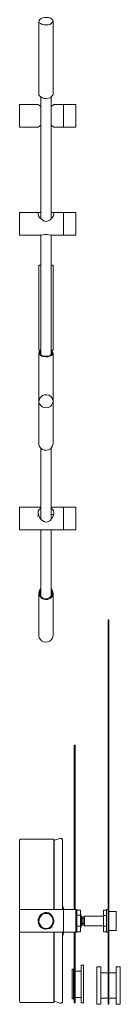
# Model space of a CAD drawing. Header units: inches. Extents: x 8 to 203, y -241 to -15.
# Tile 22 of 23: x 198.67 to 201.37, y -73.55 to -47.15. Entities that reach past the tile are written whole.
import ezdxf

# ---------------------------------------------------------------- set-up
doc = ezdxf.new("R2010")
doc.units = ezdxf.units.IN
doc.header["$MEASUREMENT"] = 0
doc.layers.add('Capa 1', color=7, linetype='Continuous')

msp = doc.modelspace()

# ---------------------------------------------------------------- linework, layer by layer
at = {"layer": 'Capa 1', "color": 250, "lineweight": 5}
for points in [[(199.439, -47.289), (199.381, -47.289), (199.323, -47.289), (199.272, -47.28), (199.231, -47.253), (199.197, -47.235), (199.181, -47.2), (199.189, -47.173), (199.206, -47.146), (199.239, -47.119), (199.281, -47.101), (199.331, -47.092), (199.389, -47.092), (199.447, -47.092), (199.489, -47.11), (199.53, -47.137), (199.555, -47.164), (199.564, -47.191), (199.547, -47.217), (199.522, -47.244), (199.489, -47.271), (199.439, -47.289)], [(199.181, -47.191), (199.181, -49.164)], [(199.564, -49.164), (199.564, -47.191)], [(199.439, -49.254), (199.381, -49.263), (199.323, -49.263), (199.272, -49.245), (199.231, -49.227), (199.197, -49.2), (199.181, -49.173), (199.181, -49.164)], [(199.231, -49.227), (199.231, -52.496)], [(199.564, -49.164), (199.564, -49.164), (199.547, -49.191), (199.522, -49.218), (199.489, -49.245), (199.439, -49.254)], [(199.514, -52.487), (199.514, -49.227)], [(198.665, -49.736), (198.665, -49.665), (198.665, -49.593), (198.665, -49.531), (198.665, -49.477), (198.665, -49.45), (198.665, -49.432)], [(199.164, -49.432), (198.665, -49.432)], [(199.164, -49.432), (199.164, -49.432), (199.173, -49.441), (199.197, -49.459), (199.231, -49.486)], [(199.514, -49.486), (199.53, -49.477), (199.572, -49.441), (199.58, -49.432)], [(199.846, -49.432), (199.58, -49.432)], [(199.846, -49.736), (199.846, -49.665), (199.846, -49.593), (199.846, -49.531), (199.846, -49.477), (199.846, -49.45), (199.846, -49.432)], [(199.846, -49.736), (199.846, -49.665), (199.846, -49.593), (199.846, -49.531), (199.846, -49.477), (199.846, -49.45), (199.846, -49.432)], [(200.171, -49.432), (199.846, -49.432)], [(200.171, -49.736), (200.171, -49.665), (200.171, -49.593), (200.171, -49.531), (200.171, -49.477), (200.171, -49.45), (200.171, -49.432)], [(198.665, -50.04), (198.665, -50.04), (198.665, -50.022), (198.665, -49.995), (198.665, -49.941), (198.665, -49.879), (198.665, -49.816), (198.665, -49.736)], [(199.846, -50.04), (199.846, -50.04), (199.846, -50.022), (199.846, -49.995), (199.846, -49.941), (199.846, -49.879), (199.846, -49.816), (199.846, -49.736)], [(199.846, -50.04), (199.846, -50.04), (199.846, -50.022), (199.846, -49.995), (199.846, -49.941), (199.846, -49.888), (199.846, -49.816), (199.846, -49.736)], [(200.171, -50.04), (200.171, -50.04), (200.171, -50.022), (200.171, -49.995), (200.171, -49.941), (200.171, -49.888), (200.171, -49.816), (200.171, -49.736)], [(198.665, -50.04), (199.164, -50.04)], [(199.231, -49.986), (199.189, -50.022), (199.164, -50.04)], [(199.58, -50.04), (199.572, -50.031), (199.547, -50.013), (199.514, -49.986)], [(199.58, -50.04), (199.846, -50.04)], [(199.846, -50.04), (200.171, -50.04)], [(198.665, -52.781), (198.665, -52.71), (198.665, -52.63), (198.665, -52.558), (198.665, -52.487), (198.665, -52.424), (198.665, -52.371), (198.665, -52.344), (198.665, -52.326)], [(199.214, -52.326), (198.665, -52.326)], [(199.231, -52.326), (199.189, -52.326), (199.164, -52.344), (199.164, -52.371), (199.173, -52.416), (199.197, -52.46), (199.248, -52.505), (199.314, -52.549), (199.364, -52.567), (199.414, -52.558), (199.472, -52.532), (199.53, -52.478), (199.572, -52.416), (199.58, -52.371), (199.58, -52.362)], [(199.58, -52.362), (199.572, -52.335), (199.547, -52.326), (199.514, -52.326)], [(199.846, -52.326), (199.53, -52.326)], [(199.846, -52.781), (199.846, -52.71), (199.846, -52.63), (199.846, -52.558), (199.846, -52.487), (199.846, -52.424), (199.846, -52.371), (199.846, -52.344), (199.846, -52.326)], [(199.846, -52.781), (199.846, -52.71), (199.846, -52.63), (199.846, -52.558), (199.846, -52.487), (199.846, -52.424), (199.846, -52.371), (199.846, -52.344), (199.846, -52.326)], [(200.171, -52.326), (199.846, -52.326)], [(200.171, -52.781), (200.171, -52.71), (200.171, -52.63), (200.171, -52.558), (200.171, -52.487), (200.171, -52.424), (200.171, -52.371), (200.171, -52.344), (200.171, -52.326)], [(198.665, -52.933), (198.665, -52.933), (198.665, -52.915), (198.665, -52.889), (198.665, -52.835), (198.665, -52.781)], [(199.846, -52.933), (199.846, -52.933), (199.846, -52.915), (199.846, -52.889), (199.846, -52.835), (199.846, -52.781)], [(199.846, -52.933), (199.846, -52.933), (199.846, -52.915), (199.846, -52.889), (199.846, -52.844), (199.846, -52.781)], [(200.171, -52.933), (200.171, -52.933), (200.171, -52.915), (200.171, -52.889), (200.171, -52.844), (200.171, -52.781)], [(198.665, -52.933), (199.214, -52.933)], [(199.53, -52.933), (199.505, -52.933), (199.447, -52.924), (199.398, -52.915), (199.339, -52.915), (199.298, -52.924), (199.231, -52.933), (199.214, -52.924)], [(199.231, -52.933), (199.231, -56.14)], [(199.514, -56.14), (199.514, -52.933)], [(199.53, -52.933), (199.846, -52.933)], [(199.846, -52.933), (200.171, -52.933)], [(199.181, -53.737), (199.181, -53.737), (199.189, -53.737), (199.222, -53.737), (199.231, -53.737)], [(199.181, -53.737), (199.181, -56.015)], [(199.514, -53.737), (199.514, -53.737), (199.547, -53.737), (199.555, -53.737), (199.564, -53.737)], [(199.564, -56.015), (199.564, -53.737)], [(199.181, -56.015), (199.181, -56.015), (199.189, -56.015), (199.222, -56.015), (199.231, -56.015)], [(199.231, -56.024), (199.214, -56.033), (199.189, -56.059), (199.181, -56.095), (199.189, -56.122), (199.222, -56.149), (199.256, -56.175), (199.306, -56.184), (199.364, -56.193), (199.422, -56.193), (199.472, -56.175)], [(199.181, -56.095), (199.181, -57.381)], [(199.231, -56.041), (199.231, -56.05), (199.206, -56.077), (199.206, -56.104), (199.222, -56.131), (199.256, -56.158), (199.298, -56.166), (199.356, -56.175), (199.406, -56.175), (199.456, -56.166)], [(199.456, -56.166), (199.497, -56.149), (199.53, -56.122), (199.539, -56.095), (199.53, -56.068), (199.514, -56.041)], [(199.472, -56.175), (199.514, -56.158), (199.547, -56.131), (199.555, -56.104), (199.555, -56.077), (199.539, -56.041), (199.514, -56.024)], [(199.514, -56.015), (199.514, -56.015), (199.547, -56.015), (199.555, -56.015), (199.564, -56.015)], [(199.564, -57.381), (199.564, -56.095)], [(199.439, -57.551), (199.381, -57.56), (199.323, -57.551), (199.272, -57.533), (199.231, -57.497), (199.197, -57.453), (199.181, -57.408), (199.189, -57.354), (199.206, -57.301), (199.239, -57.265), (199.281, -57.229), (199.331, -57.211), (199.389, -57.211), (199.447, -57.22), (199.489, -57.247), (199.53, -57.292), (199.555, -57.337), (199.564, -57.39), (199.547, -57.435), (199.522, -57.488), (199.489, -57.524), (199.439, -57.551)], [(199.181, -57.381), (199.181, -58.524)], [(199.564, -58.524), (199.564, -57.381)], [(199.439, -58.685), (199.381, -58.694), (199.323, -58.694), (199.272, -58.676), (199.231, -58.641), (199.197, -58.596), (199.181, -58.542), (199.181, -58.524)], [(199.564, -58.524), (199.564, -58.524), (199.547, -58.578), (199.522, -58.623), (199.489, -58.658), (199.439, -58.685)], [(199.231, -58.641), (199.231, -60.543)], [(199.514, -60.471), (199.514, -58.641)], [(198.665, -60.784), (198.665, -60.739), (198.665, -60.677), (198.665, -60.614), (198.665, -60.534), (198.665, -60.462), (198.665, -60.391), (198.665, -60.328), (198.665, -60.275), (198.665, -60.239), (198.665, -60.222)], [(199.231, -60.222), (198.665, -60.222)], [(199.156, -60.471), (199.156, -60.462), (199.164, -60.445), (199.164, -60.427), (199.173, -60.418), (199.181, -60.427), (199.181, -60.445), (199.181, -60.454)], [(199.231, -60.248), (199.189, -60.284), (199.164, -60.328), (199.164, -60.391), (199.173, -60.445), (199.197, -60.498), (199.248, -60.561), (199.314, -60.605), (199.364, -60.623), (199.414, -60.614), (199.472, -60.588), (199.53, -60.525), (199.572, -60.445), (199.58, -60.391), (199.58, -60.373)], [(199.846, -60.222), (199.514, -60.222)], [(199.58, -60.373), (199.572, -60.32), (199.547, -60.275), (199.514, -60.248)], [(199.564, -60.418), (199.514, -60.418)], [(199.846, -60.784), (199.846, -60.739), (199.846, -60.677), (199.846, -60.614), (199.846, -60.534), (199.846, -60.462), (199.846, -60.391), (199.846, -60.328), (199.846, -60.275), (199.846, -60.239), (199.846, -60.222)], [(199.846, -60.784), (199.846, -60.739), (199.846, -60.677), (199.846, -60.614), (199.846, -60.534), (199.846, -60.462), (199.846, -60.391), (199.846, -60.328), (199.846, -60.275), (199.846, -60.239), (199.846, -60.222)], [(200.171, -60.222), (199.846, -60.222)], [(200.171, -60.784), (200.171, -60.739), (200.171, -60.677), (200.171, -60.614), (200.171, -60.534), (200.171, -60.462), (200.171, -60.391), (200.171, -60.328), (200.171, -60.275), (200.171, -60.239), (200.171, -60.222)], [(199.214, -60.525), (199.231, -60.507)], [(199.514, -60.543), (199.514, -60.507), (199.514, -60.471)], [(198.665, -60.829), (198.665, -60.829), (198.665, -60.811), (198.665, -60.784)], [(198.665, -60.829), (199.846, -60.829)], [(199.231, -60.829), (199.231, -62.606)], [(199.514, -62.606), (199.514, -60.829)], [(199.846, -60.829), (199.846, -60.829), (199.846, -60.811), (199.846, -60.784)], [(199.846, -60.829), (199.846, -60.829), (199.846, -60.82), (199.846, -60.784)], [(199.846, -60.829), (200.171, -60.829)], [(200.171, -60.829), (200.171, -60.829), (200.171, -60.82), (200.171, -60.784)], [(199.231, -62.409), (199.214, -62.427), (199.189, -62.472), (199.181, -62.526), (199.189, -62.579), (199.222, -62.624), (199.256, -62.66), (199.306, -62.686), (199.364, -62.695), (199.422, -62.695), (199.472, -62.669)], [(199.181, -62.526), (199.181, -63.66)], [(199.231, -62.445), (199.231, -62.445), (199.206, -62.49), (199.206, -62.543), (199.222, -62.588), (199.256, -62.633), (199.298, -62.66), (199.356, -62.677), (199.406, -62.669), (199.456, -62.651)], [(199.456, -62.651), (199.497, -62.624), (199.53, -62.579), (199.539, -62.526), (199.53, -62.481), (199.514, -62.445)], [(199.472, -62.669), (199.514, -62.642), (199.547, -62.597), (199.555, -62.543), (199.555, -62.49), (199.539, -62.445), (199.514, -62.409)], [(199.564, -63.66), (199.564, -62.526)], [(201.044, -63.24), (201.044, -63.24), (201.044, -63.258), (201.044, -63.276), (201.044, -63.303), (201.044, -63.329), (201.044, -63.356), (201.044, -63.383)], [(201.06, -63.24), (201.044, -63.24)], [(201.06, -63.24), (201.06, -63.24), (201.06, -63.258), (201.06, -63.276), (201.06, -63.303), (201.06, -63.329), (201.06, -63.356), (201.06, -63.383)], [(201.044, -73.476), (201.044, -63.383)], [(201.06, -63.383), (201.044, -63.383)], [(201.06, -73.476), (201.06, -63.383)], [(199.181, -63.66), (199.181, -63.669), (199.189, -63.722), (199.222, -63.767), (199.256, -63.803), (199.306, -63.83), (199.364, -63.839), (199.422, -63.83), (199.472, -63.812)], [(199.472, -63.812), (199.514, -63.776), (199.547, -63.732), (199.555, -63.687), (199.564, -63.66)], [(200.129, -66.598), (200.129, -66.598), (200.129, -66.607)], [(200.154, -66.598), (200.129, -66.598)], [(200.129, -71.002), (200.129, -66.607)], [(200.154, -66.607), (200.129, -66.607)], [(200.154, -66.598), (200.154, -66.598), (200.154, -66.607)], [(200.154, -71.002), (200.154, -66.607)], [(198.715, -69.117), (198.698, -69.117), (198.69, -69.117), (198.682, -69.126), (198.682, -69.135), (198.673, -69.135), (198.665, -69.144), (198.665, -69.153), (198.665, -69.171)], [(199.58, -69.117), (198.715, -69.117)], [(199.58, -71.002), (199.58, -70.912), (199.58, -70.716), (199.58, -70.528), (199.58, -70.34), (199.58, -70.171), (199.58, -70.001), (199.58, -69.849), (199.58, -69.707), (199.58, -69.572), (199.58, -69.465), (199.58, -69.358), (199.58, -69.278), (199.58, -69.215), (199.58, -69.162), (199.58, -69.126), (199.58, -69.117)], [(199.58, -69.117), (199.58, -69.126), (199.58, -69.135), (199.58, -69.171), (199.58, -69.215), (199.58, -69.287), (199.58, -69.367), (199.58, -69.465), (199.58, -69.581), (199.58, -69.707), (199.58, -69.849), (199.58, -70.01), (199.58, -70.171), (199.58, -70.35), (199.58, -70.528), (199.58, -70.716), (199.58, -70.912), (199.58, -71.002)], [(199.58, -69.117), (199.58, -69.117)], [(199.755, -69.099), (199.589, -69.144)], [(199.589, -69.144), (199.589, -69.153), (199.589, -69.171), (199.589, -69.206), (199.589, -69.269), (199.589, -69.34), (199.589, -69.429), (199.589, -69.536), (199.589, -69.653), (199.589, -69.787), (199.589, -69.93), (199.589, -70.09), (199.589, -70.26), (199.589, -70.43), (199.589, -70.618), (199.589, -70.805), (199.589, -71.002)], [(199.813, -69.144), (199.813, -69.135), (199.813, -69.126), (199.805, -69.117), (199.797, -69.108), (199.788, -69.099), (199.78, -69.099), (199.763, -69.099), (199.755, -69.099)], [(199.813, -69.144), (199.813, -69.153), (199.813, -69.171), (199.813, -69.206), (199.813, -69.269), (199.813, -69.34), (199.813, -69.429), (199.813, -69.536), (199.813, -69.653), (199.813, -69.787), (199.813, -69.93), (199.813, -70.09), (199.813, -70.26), (199.813, -70.43), (199.813, -70.618), (199.813, -70.805), (199.813, -71.002)], [(198.665, -71.002), (198.665, -70.921), (198.665, -70.733), (198.665, -70.546), (198.665, -70.368), (198.665, -70.197), (198.665, -70.037), (198.665, -69.885), (198.665, -69.742), (198.665, -69.617), (198.665, -69.501), (198.665, -69.403), (198.665, -69.322), (198.665, -69.26), (198.665, -69.215), (198.665, -69.179), (198.665, -69.171)], [(199.863, -71.002), (199.846, -70.984), (199.83, -70.948), (199.822, -70.912), (199.813, -70.876)], [(198.665, -71.609), (198.665, -71.6), (198.665, -71.573), (198.665, -71.528), (198.665, -71.475), (198.665, -71.403), (198.665, -71.332), (198.665, -71.252), (198.665, -71.18), (198.665, -71.117), (198.665, -71.064), (198.665, -71.028), (198.665, -71.011), (198.665, -71.002)], [(199.846, -71.002), (198.665, -71.002)], [(199.58, -71.305), (199.572, -71.243), (199.547, -71.189), (199.505, -71.136), (199.447, -71.091), (199.398, -71.082), (199.339, -71.082), (199.298, -71.1), (199.231, -71.136), (199.189, -71.198), (199.164, -71.261), (199.164, -71.323), (199.173, -71.385), (199.197, -71.439), (199.248, -71.493), (199.314, -71.528), (199.364, -71.537), (199.414, -71.528), (199.472, -71.511), (199.53, -71.466), (199.572, -71.385), (199.58, -71.323), (199.58, -71.305)], [(199.439, -71.502), (199.381, -71.511), (199.323, -71.502), (199.272, -71.484), (199.231, -71.439), (199.197, -71.394), (199.181, -71.332), (199.189, -71.27), (199.206, -71.216), (199.239, -71.171), (199.281, -71.127), (199.331, -71.109), (199.389, -71.109), (199.447, -71.117), (199.489, -71.153), (199.53, -71.198), (199.555, -71.252), (199.564, -71.314), (199.547, -71.377), (199.522, -71.43), (199.489, -71.466), (199.439, -71.502)], [(199.564, -71.207), (199.539, -71.207)], [(199.846, -71.609), (199.846, -71.6), (199.846, -71.573), (199.846, -71.528), (199.846, -71.475), (199.846, -71.403), (199.846, -71.332), (199.846, -71.252), (199.846, -71.18), (199.846, -71.117), (199.846, -71.064), (199.846, -71.028), (199.846, -71.011), (199.846, -71.002)], [(199.846, -71.609), (199.846, -71.6), (199.846, -71.573), (199.846, -71.528), (199.846, -71.475), (199.846, -71.403), (199.846, -71.332), (199.846, -71.252), (199.846, -71.18), (199.846, -71.117), (199.846, -71.064), (199.846, -71.028), (199.846, -71.011), (199.846, -71.002)], [(200.171, -71.002), (199.846, -71.002)], [(200.171, -71.609), (200.171, -71.6), (200.171, -71.573), (200.171, -71.528), (200.171, -71.475), (200.171, -71.403), (200.171, -71.332), (200.171, -71.252), (200.171, -71.18), (200.171, -71.117), (200.171, -71.064), (200.171, -71.028), (200.171, -71.011), (200.171, -71.002)], [(200.204, -71.002), (200.171, -71.002)], [(200.204, -71.055), (200.204, -71.019), (200.204, -71.002)], [(200.295, -71.019), (200.204, -71.019)], [(200.204, -71.609), (200.204, -71.609), (200.204, -71.6), (200.204, -71.564), (200.204, -71.519), (200.204, -71.457), (200.204, -71.385), (200.204, -71.314), (200.204, -71.234), (200.204, -71.162), (200.204, -71.109), (200.204, -71.055)], [(200.295, -71.153), (200.204, -71.153)], [(200.295, -71.019), (200.295, -71.153)], [(200.312, -71.127), (200.295, -71.127)], [(200.295, -71.153), (200.295, -71.448)], [(200.312, -71.457), (200.312, -71.413), (200.312, -71.359), (200.312, -71.296), (200.312, -71.243), (200.312, -71.189), (200.312, -71.153), (200.312, -71.127)], [(200.329, -71.18), (200.312, -71.18)], [(200.329, -71.341), (200.329, -71.296), (200.329, -71.252), (200.329, -71.207), (200.329, -71.189), (200.329, -71.18)], [(200.346, -71.198), (200.329, -71.18)], [(200.346, -71.198), (200.346, -71.198), (200.346, -71.216), (200.346, -71.252), (200.346, -71.296), (200.346, -71.341)], [(200.387, -71.234), (200.346, -71.234)], [(200.404, -71.18), (200.387, -71.198)], [(200.387, -71.421), (200.387, -71.421), (200.387, -71.413), (200.387, -71.385), (200.387, -71.341), (200.387, -71.296), (200.387, -71.252), (200.387, -71.225), (200.387, -71.198)], [(200.404, -71.18), (200.404, -71.189), (200.404, -71.216), (200.404, -71.252), (200.404, -71.296), (200.404, -71.35), (200.404, -71.385), (200.404, -71.421), (200.404, -71.439)], [(200.92, -71.18), (200.404, -71.18)], [(200.92, -71.019), (200.92, -71.162)], [(200.994, -71.019), (200.92, -71.019)], [(200.92, -71.162), (200.92, -71.448)], [(200.994, -71.162), (200.92, -71.162)], [(200.994, -71.573), (200.994, -71.519), (200.994, -71.466), (200.994, -71.394), (200.994, -71.323), (200.994, -71.243), (200.994, -71.171), (200.994, -71.109), (200.994, -71.055), (200.994, -71.019), (200.994, -71.011), (200.994, -71.002)], [(201.044, -71.002), (200.994, -71.002)], [(201.252, -71.055), (201.06, -71.055)], [(201.252, -71.055), (201.252, -71.055), (201.252, -71.064), (201.252, -71.091), (201.252, -71.136), (201.252, -71.198), (201.252, -71.261), (201.252, -71.332), (201.252, -71.394), (201.252, -71.457), (201.252, -71.511), (201.252, -71.546), (201.252, -71.564)], [(199.539, -71.413), (199.555, -71.413)], [(200.295, -71.448), (200.204, -71.448)], [(200.295, -71.448), (200.295, -71.6)], [(200.295, -71.493), (200.312, -71.493)], [(200.312, -71.439), (200.329, -71.439)], [(200.312, -71.493), (200.312, -71.493), (200.312, -71.484), (200.312, -71.457)], [(200.329, -71.439), (200.329, -71.43), (200.329, -71.421), (200.329, -71.385), (200.329, -71.341)], [(200.329, -71.439), (200.346, -71.421)], [(200.346, -71.341), (200.346, -71.377), (200.346, -71.413), (200.346, -71.421)], [(200.346, -71.385), (200.387, -71.385)], [(200.387, -71.421), (200.404, -71.439)], [(200.404, -71.439), (200.92, -71.439)], [(200.92, -71.448), (200.92, -71.6)], [(200.994, -71.448), (200.92, -71.448)], [(198.665, -73.449), (198.665, -73.449), (198.665, -73.44), (198.665, -73.404), (198.665, -73.36), (198.665, -73.288), (198.665, -73.208), (198.665, -73.109), (198.665, -73.002), (198.665, -72.877), (198.665, -72.735), (198.665, -72.582), (198.665, -72.421), (198.665, -72.252), (198.665, -72.073), (198.665, -71.886), (198.665, -71.698), (198.665, -71.609)], [(198.665, -71.609), (199.846, -71.609)], [(199.58, -73.502), (199.58, -73.502), (199.58, -73.484), (199.58, -73.458), (199.58, -73.404), (199.58, -73.341), (199.58, -73.252), (199.58, -73.154), (199.58, -73.038), (199.58, -72.913), (199.58, -72.77), (199.58, -72.609), (199.58, -72.449), (199.58, -72.27), (199.58, -72.091), (199.58, -71.903), (199.58, -71.707), (199.58, -71.609)], [(199.58, -71.609), (199.58, -71.707), (199.58, -71.895), (199.58, -72.091), (199.58, -72.27), (199.58, -72.449), (199.58, -72.609), (199.58, -72.761), (199.58, -72.904), (199.58, -73.038), (199.58, -73.154), (199.58, -73.252), (199.58, -73.333), (199.58, -73.404), (199.58, -73.449), (199.58, -73.484), (199.58, -73.494)], [(199.589, -71.609), (199.589, -71.778), (199.589, -71.966), (199.589, -72.154), (199.589, -72.332), (199.589, -72.502), (199.589, -72.663), (199.589, -72.806), (199.589, -72.94), (199.589, -73.065), (199.589, -73.172), (199.589, -73.261), (199.589, -73.341), (199.589, -73.395), (199.589, -73.44), (199.589, -73.467)], [(199.813, -71.609), (199.813, -71.778), (199.813, -71.966), (199.813, -72.154), (199.813, -72.332), (199.813, -72.502), (199.813, -72.663), (199.813, -72.806), (199.813, -72.94), (199.813, -73.065), (199.813, -73.172), (199.813, -73.261), (199.813, -73.341), (199.813, -73.395), (199.813, -73.44), (199.813, -73.467)], [(199.813, -71.743), (199.822, -71.707), (199.83, -71.671), (199.846, -71.635), (199.863, -71.609)], [(199.846, -71.609), (200.171, -71.609)], [(200.129, -72.564), (200.129, -71.609)], [(200.154, -72.564), (200.154, -71.609)], [(200.171, -71.609), (200.204, -71.609)], [(200.295, -71.6), (200.204, -71.6)], [(200.994, -71.6), (200.92, -71.6)], [(200.994, -71.609), (200.994, -71.609), (200.994, -71.6), (200.994, -71.573)], [(200.994, -71.609), (201.044, -71.609)], [(201.06, -71.564), (201.252, -71.564)], [(200.129, -72.564), (200.129, -72.618), (200.129, -72.689), (200.129, -72.779), (200.129, -72.868), (200.129, -72.967), (200.129, -73.065), (200.129, -73.163), (200.129, -73.252), (200.129, -73.333), (200.129, -73.404), (200.129, -73.458), (200.129, -73.494), (200.129, -73.511)], [(200.154, -72.564), (200.129, -72.564)], [(200.154, -72.564), (200.154, -72.618), (200.154, -72.689), (200.154, -72.779), (200.154, -72.868), (200.154, -72.967), (200.154, -73.065), (200.154, -73.163), (200.154, -73.252), (200.154, -73.333), (200.154, -73.404), (200.154, -73.458), (200.154, -73.494), (200.154, -73.511)], [(200.321, -72.502), (200.321, -72.502), (200.321, -72.52), (200.321, -72.556), (200.321, -72.609), (200.321, -72.672), (200.321, -72.743), (200.321, -72.832), (200.321, -72.931), (200.321, -73.02), (200.321, -73.118), (200.321, -73.208), (200.321, -73.297), (200.321, -73.368), (200.321, -73.431), (200.321, -73.476), (200.321, -73.502), (200.321, -73.511)], [(200.378, -72.502), (200.321, -72.502)], [(200.378, -72.502), (200.378, -72.502), (200.378, -72.52), (200.378, -72.556), (200.378, -72.609), (200.378, -72.672), (200.378, -72.743), (200.378, -72.832), (200.378, -72.931), (200.378, -73.02), (200.378, -73.118), (200.378, -73.208), (200.378, -73.297), (200.378, -73.368), (200.378, -73.431), (200.378, -73.476), (200.378, -73.502), (200.378, -73.511)], [(200.736, -72.538), (200.736, -72.538), (200.736, -72.564), (200.736, -72.6), (200.736, -72.654), (200.736, -72.725), (200.736, -72.806), (200.736, -72.895), (200.736, -72.993), (200.736, -73.092), (200.736, -73.181), (200.736, -73.27), (200.736, -73.351), (200.736, -73.422), (200.736, -73.476)], [(200.845, -72.538), (200.736, -72.538)], [(200.845, -72.538), (200.845, -72.538), (200.845, -72.564), (200.845, -72.6), (200.845, -72.654), (200.845, -72.725), (200.845, -72.806), (200.845, -72.895), (200.845, -72.993), (200.845, -73.092), (200.845, -73.181), (200.845, -73.27), (200.845, -73.351), (200.845, -73.422), (200.845, -73.476)], [(201.26, -73.306), (201.26, -73.217), (201.26, -73.127), (201.26, -73.029), (201.26, -72.94), (201.26, -72.841), (201.26, -72.761), (201.26, -72.689), (201.26, -72.627), (201.26, -72.582), (201.26, -72.546), (201.26, -72.538)], [(201.368, -72.538), (201.26, -72.538)], [(201.368, -73.306), (201.368, -73.217), (201.368, -73.127), (201.368, -73.029), (201.368, -72.94), (201.368, -72.841), (201.368, -72.761), (201.368, -72.689), (201.368, -72.627), (201.368, -72.582), (201.368, -72.546), (201.368, -72.538)], [(200.071, -73.315), (200.071, -73.261), (200.071, -73.19), (200.071, -73.109), (200.071, -73.02), (200.071, -72.94), (200.071, -72.85), (200.071, -72.779), (200.071, -72.716), (200.071, -72.663), (200.071, -72.627), (200.071, -72.618), (200.071, -72.609)], [(200.113, -72.609), (200.071, -72.609)], [(200.113, -73.315), (200.113, -73.261), (200.113, -73.19), (200.113, -73.109), (200.113, -73.02), (200.113, -72.94), (200.113, -72.85), (200.113, -72.779), (200.113, -72.716), (200.113, -72.663), (200.113, -72.627), (200.113, -72.618), (200.113, -72.609)], [(200.129, -72.716), (200.113, -72.716)], [(200.321, -72.654), (200.154, -72.654)], [(201.044, -72.699), (200.845, -72.699)], [(201.26, -72.699), (201.06, -72.699)], [(200.071, -73.404), (200.071, -73.404), (200.071, -73.395), (200.071, -73.36), (200.071, -73.315)], [(200.113, -73.297), (200.129, -73.297)], [(200.113, -73.404), (200.113, -73.404), (200.113, -73.395), (200.113, -73.36), (200.113, -73.315)], [(200.154, -73.36), (200.321, -73.36)], [(201.26, -73.547), (201.26, -73.547), (201.26, -73.529), (201.26, -73.502), (201.26, -73.449), (201.26, -73.386), (201.26, -73.306)], [(201.368, -73.547), (201.368, -73.547), (201.368, -73.529), (201.368, -73.502), (201.368, -73.449), (201.368, -73.386), (201.368, -73.306)], [(198.665, -73.449), (198.665, -73.458), (198.665, -73.467), (198.673, -73.476), (198.682, -73.484), (198.682, -73.494), (198.69, -73.494), (198.698, -73.502), (198.715, -73.502)], [(198.715, -73.502), (199.58, -73.502)], [(199.58, -73.502), (199.58, -73.502), (199.58, -73.494)], [(199.589, -73.467), (199.755, -73.52)], [(199.755, -73.52), (199.763, -73.52), (199.78, -73.52), (199.788, -73.52), (199.797, -73.511), (199.805, -73.502), (199.813, -73.494), (199.813, -73.484), (199.813, -73.467)], [(200.071, -73.404), (200.113, -73.404)], [(200.129, -73.511), (200.154, -73.511)], [(200.321, -73.511), (200.378, -73.511)], [(200.736, -73.476), (200.736, -73.52), (200.736, -73.547)], [(200.736, -73.547), (200.845, -73.547)], [(200.845, -73.386), (201.044, -73.386)], [(200.845, -73.476), (200.845, -73.52), (200.845, -73.547)], [(201.044, -73.476), (201.044, -73.52), (201.044, -73.547)], [(201.06, -73.476), (201.044, -73.476)], [(201.044, -73.547), (201.06, -73.547)], [(201.06, -73.386), (201.26, -73.386)], [(201.06, -73.476), (201.06, -73.52), (201.06, -73.547)], [(201.26, -73.547), (201.368, -73.547)]]:
    msp.add_lwpolyline(points, dxfattribs=at)

doc.saveas('drawing.dxf')
